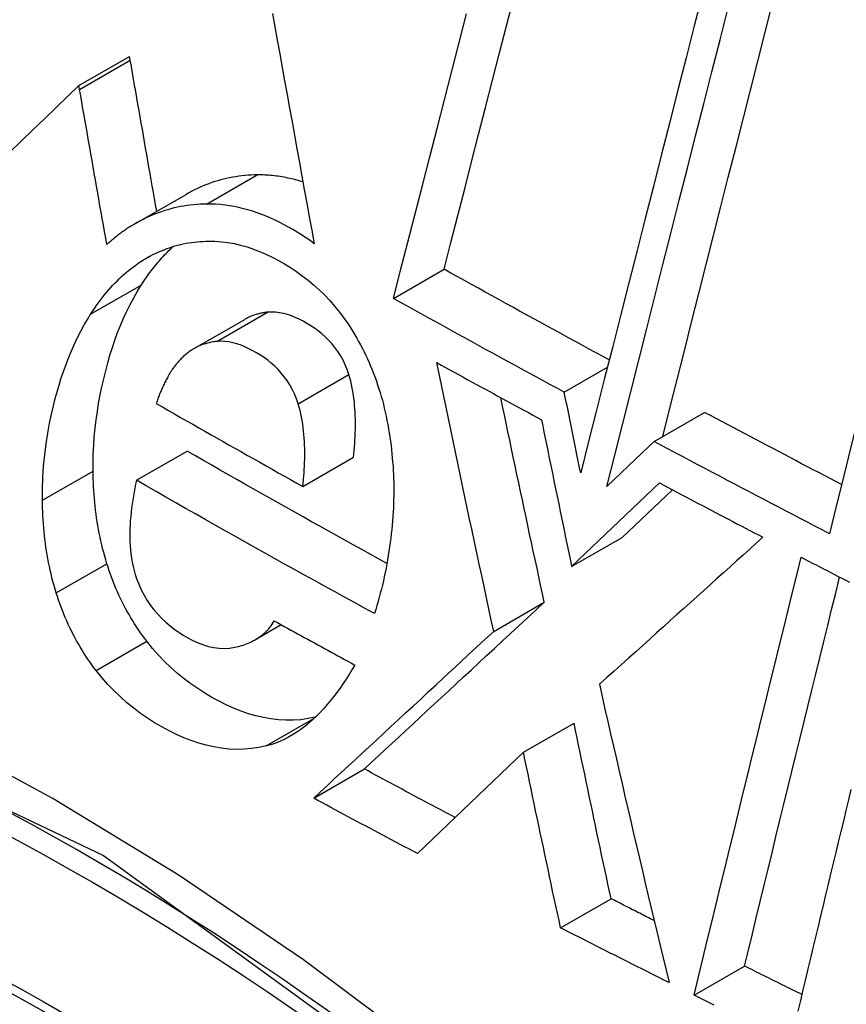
# Model space of a CAD drawing. Header units: inches. Extents: x 581 to 683, y 228 to 312.
# Tile 60 of 104: x 681.3964 to 681.4926, y 241.2659 to 241.3805. Entities that reach past the tile are written whole.
import ezdxf

# ---------------------------------------------------------------- set-up
doc = ezdxf.new("R2010")
doc.units = ezdxf.units.IN
doc.header["$MEASUREMENT"] = 0
doc.layers.add('Visible Edges(ANSI)', color=7, linetype='Continuous', lineweight=25)
doc.layers.add('Visible Tangent Edges(ANSI)', color=7, linetype='Continuous', lineweight=25)

msp = doc.modelspace()

# ---------------------------------------------------------------- linework, layer by layer
at = {"layer": 'Visible Edges(ANSI)'}
for p, q in [((681.40332, 241.3728), (681.40921, 241.3762)), ((681.40929, 241.37575), (681.40921, 241.3762)), ((681.40339, 241.37235), (681.40332, 241.3728)), ((681.4099, 241.35676), (681.4158, 241.36015)), ((681.43991, 241.34804), (681.44581, 241.35143)), ((681.41672, 241.34221), (681.42262, 241.3456)), ((681.4598, 241.33714), (681.46483, 241.34003)), ((681.47026, 241.33139), (681.47614, 241.33478)), ((681.47026, 241.33139), (681.46891, 241.33011)), ((681.41002, 241.32688), (681.41591, 241.33027)), ((681.42938, 241.32617), (681.43528, 241.32956)), ((681.46891, 241.33011), (681.46476, 241.32615)), ((681.46066, 241.31684), (681.47089, 241.32657)), ((681.46655, 241.32023), (681.47238, 241.32578)), ((681.46066, 241.31684), (681.46655, 241.32023)), ((681.45159, 241.3093), (681.45748, 241.31269)), ((681.42386, 241.30835), (681.42687, 241.31008)), ((681.45505, 241.29523), (681.46094, 241.29862)), ((681.45505, 241.29523), (681.44273, 241.28344)), ((681.43064, 241.28989), (681.43654, 241.29329)), ((681.45937, 241.27481), (681.46525, 241.27819)), ((681.47492, 241.26697), (681.48078, 241.27035))]:
    msp.add_line(p, q, dxfattribs=at)
at = {"layer": 'Visible Edges(ANSI)', "flags": 128}
for points in [[(681.47587, 241.38349), (681.47493, 241.37977), (681.47398, 241.37604), (681.47302, 241.3723), (681.47207, 241.36856), (681.47112, 241.36482), (681.47017, 241.36108), (681.46922, 241.35734), (681.46827, 241.3536), (681.46732, 241.34987), (681.46638, 241.34615), (681.46544, 241.34244), (681.4645, 241.33874), (681.46357, 241.33505), (681.46264, 241.33139), (681.46171, 241.32774)], [(681.44581, 241.35143), (681.44661, 241.35455), (681.44741, 241.35767), (681.44822, 241.3608), (681.44902, 241.36395), (681.44983, 241.3671), (681.45065, 241.37026), (681.45146, 241.37343), (681.45227, 241.3766), (681.45309, 241.37977), (681.45391, 241.38295)], [(681.47126, 241.33196), (681.47209, 241.33527), (681.47293, 241.33859), (681.47378, 241.34193), (681.47462, 241.34528), (681.47547, 241.34863), (681.47632, 241.352), (681.47718, 241.35537), (681.47804, 241.35875), (681.47889, 241.36213), (681.47975, 241.36551), (681.48061, 241.36889), (681.48147, 241.37227), (681.48233, 241.37565), (681.48319, 241.37903), (681.48404, 241.3824)], [(681.42584, 241.38121), (681.42612, 241.37964), (681.4264, 241.37807), (681.42669, 241.37649), (681.42697, 241.37491), (681.42726, 241.37334), (681.42754, 241.37176), (681.42783, 241.37018), (681.42812, 241.3686), (681.4284, 241.36702), (681.42869, 241.36544), (681.42898, 241.36386), (681.42927, 241.36228), (681.42955, 241.3607), (681.42984, 241.35912), (681.43013, 241.35755), (681.43042, 241.35597), (681.43071, 241.3544)], [(681.43991, 241.34804), (681.44075, 241.35131), (681.4416, 241.35459), (681.44244, 241.35789), (681.44329, 241.36119), (681.44414, 241.36451), (681.445, 241.36783), (681.44585, 241.37116), (681.44671, 241.37449), (681.44756, 241.37783), (681.44842, 241.38117)], [(681.46476, 241.32615), (681.46568, 241.3298), (681.4666, 241.33347), (681.46754, 241.33715), (681.46847, 241.34085), (681.46941, 241.34455), (681.47035, 241.34827), (681.47129, 241.352), (681.47224, 241.35573), (681.47319, 241.35947), (681.47414, 241.36321), (681.47509, 241.36694), (681.47604, 241.37068), (681.47699, 241.37442), (681.47793, 241.37814), (681.47888, 241.38186)], [(681.50591, 241.38176), (681.50506, 241.37838), (681.50421, 241.37499), (681.50336, 241.3716), (681.5025, 241.3682), (681.50165, 241.36479), (681.5008, 241.36138), (681.49995, 241.35797), (681.49909, 241.35456), (681.49824, 241.35114), (681.49739, 241.34773), (681.49654, 241.34433), (681.4957, 241.34092), (681.49485, 241.33752), (681.49401, 241.33413), (681.49317, 241.33075), (681.49233, 241.32738), (681.4915, 241.32402), (681.49067, 241.32066)], [(681.41237, 241.35818), (681.41224, 241.35892), (681.41212, 241.35965), (681.41199, 241.36038), (681.41186, 241.36112), (681.41173, 241.36185), (681.4116, 241.36258), (681.41147, 241.36332), (681.41134, 241.36405), (681.41121, 241.36478), (681.41108, 241.36552), (681.41096, 241.36625), (681.41083, 241.36698), (681.4107, 241.36772), (681.41057, 241.36845), (681.41044, 241.36918), (681.41031, 241.36991), (681.41019, 241.37064), (681.41006, 241.37137), (681.40993, 241.37211), (681.4098, 241.37284), (681.40967, 241.37357), (681.40955, 241.37429), (681.40942, 241.37502), (681.40929, 241.37575)], [(681.40332, 241.3728), (681.40198, 241.37152), (681.40065, 241.37024), (681.39931, 241.36895), (681.39796, 241.36766), (681.39662, 241.36636), (681.39526, 241.36506)], [(681.40656, 241.35431), (681.40643, 241.35506), (681.40629, 241.35581), (681.40616, 241.35657), (681.40603, 241.35732), (681.4059, 241.35807), (681.40576, 241.35883), (681.40563, 241.35958), (681.4055, 241.36033), (681.40537, 241.36109), (681.40524, 241.36184), (681.4051, 241.36259), (681.40497, 241.36335), (681.40484, 241.3641), (681.40471, 241.36485), (681.40458, 241.3656), (681.40444, 241.36636), (681.40431, 241.36711), (681.40418, 241.36786), (681.40405, 241.36861), (681.40392, 241.36936), (681.40379, 241.37011), (681.40366, 241.37086), (681.40353, 241.37161), (681.40339, 241.37235)], [(681.42408, 241.36241), (681.42372, 241.3624), (681.42336, 241.36239), (681.423, 241.36237), (681.42264, 241.36234), (681.42228, 241.3623), (681.42193, 241.36226), (681.42157, 241.3622), (681.42122, 241.36215), (681.42086, 241.36208), (681.42051, 241.362), (681.42016, 241.36192), (681.41981, 241.36183), (681.41947, 241.36173), (681.41912, 241.36163), (681.41878, 241.36151), (681.41844, 241.36139), (681.4181, 241.36126), (681.41776, 241.36113), (681.41743, 241.36098), (681.4171, 241.36083), (681.41677, 241.36067), (681.41644, 241.36051), (681.41612, 241.36033), (681.4158, 241.36015)], [(681.42939, 241.36159), (681.42917, 241.36165), (681.42895, 241.36172), (681.42873, 241.36178), (681.42851, 241.36184), (681.42829, 241.3619), (681.42807, 241.36195), (681.42785, 241.362), (681.42763, 241.36205), (681.42741, 241.3621), (681.42718, 241.36214), (681.42696, 241.36218), (681.42674, 241.36221), (681.42652, 241.36225), (681.4263, 241.36228), (681.42608, 241.3623), (681.42586, 241.36233), (681.42563, 241.36235), (681.42541, 241.36237), (681.42519, 241.36238), (681.42497, 241.36239), (681.42475, 241.3624), (681.42453, 241.36241), (681.4243, 241.36241), (681.42408, 241.36241)], [(681.41818, 241.35901), (681.4178, 241.35901), (681.41742, 241.35899), (681.41703, 241.35897), (681.41665, 241.35893), (681.41628, 241.35889), (681.4159, 241.35884), (681.41552, 241.35878), (681.41515, 241.35872), (681.41477, 241.35864), (681.4144, 241.35856), (681.41403, 241.35846), (681.41366, 241.35836), (681.4133, 241.35825), (681.41293, 241.35813), (681.41257, 241.35801), (681.41221, 241.35787), (681.41185, 241.35773), (681.4115, 241.35757), (681.41115, 241.35741), (681.4108, 241.35724), (681.41046, 241.35706), (681.41011, 241.35688), (681.40977, 241.35668), (681.40944, 241.35648)], [(681.43071, 241.3544), (681.43022, 241.35476), (681.42973, 241.3551), (681.42923, 241.35543), (681.42873, 241.35575), (681.42823, 241.35605), (681.42772, 241.35634), (681.4272, 241.35662), (681.42669, 241.35689), (681.42616, 241.35714), (681.42564, 241.35738), (681.42512, 241.3576), (681.42459, 241.35781), (681.42406, 241.358), (681.42353, 241.35818), (681.42299, 241.35834), (681.42246, 241.35848), (681.42192, 241.35861), (681.42139, 241.35872), (681.42085, 241.35882), (681.42032, 241.35889), (681.41979, 241.35895), (681.41925, 241.35899), (681.41872, 241.35901), (681.41818, 241.35901)], [(681.40944, 241.35648), (681.40931, 241.3564), (681.40918, 241.35632), (681.40906, 241.35624), (681.40894, 241.35616), (681.40881, 241.35608), (681.40869, 241.356), (681.40857, 241.35591), (681.40844, 241.35583), (681.40832, 241.35574), (681.4082, 241.35565), (681.40808, 241.35556), (681.40796, 241.35547), (681.40784, 241.35538), (681.40772, 241.35529), (681.4076, 241.3552), (681.40749, 241.3551), (681.40737, 241.35501), (681.40725, 241.35491), (681.40713, 241.35481), (681.40702, 241.35471), (681.4069, 241.35461), (681.40679, 241.35451), (681.40667, 241.35441), (681.40656, 241.35431)], [(681.41083, 241.35251), (681.41112, 241.35269), (681.41142, 241.35286), (681.41171, 241.35302), (681.41201, 241.35317), (681.41231, 241.35332), (681.41262, 241.35346), (681.41292, 241.35359), (681.41323, 241.35371), (681.41355, 241.35383), (681.41386, 241.35394), (681.41418, 241.35405), (681.41449, 241.35414), (681.41481, 241.35423), (681.41513, 241.35431), (681.41545, 241.35438), (681.41578, 241.35445), (681.4161, 241.3545), (681.41643, 241.35455), (681.41675, 241.3546), (681.41708, 241.35463), (681.41741, 241.35466), (681.41774, 241.35468), (681.41807, 241.3547), (681.41841, 241.3547)], [(681.41841, 241.3547), (681.41915, 241.35469), (681.4199, 241.35464), (681.42065, 241.35454), (681.42139, 241.35441), (681.42214, 241.35424), (681.42288, 241.35403), (681.42362, 241.35378), (681.42435, 241.3535), (681.42508, 241.35318), (681.42581, 241.35283), (681.42653, 241.35246), (681.42724, 241.35205), (681.42794, 241.35162), (681.42863, 241.35117), (681.42931, 241.35068), (681.42998, 241.35017), (681.43063, 241.34962), (681.43127, 241.34905), (681.43189, 241.34844), (681.4325, 241.34781), (681.43308, 241.34714), (681.43365, 241.34644), (681.43419, 241.34571), (681.43472, 241.34495)], [(681.41058, 241.3496), (681.41072, 241.34981), (681.41086, 241.35003), (681.411, 241.35024), (681.41114, 241.35044), (681.41129, 241.35065), (681.41143, 241.35085), (681.41158, 241.35105), (681.41173, 241.35125), (681.41188, 241.35145), (681.41203, 241.35164), (681.41218, 241.35183), (681.41234, 241.35202), (681.41249, 241.35221), (681.41265, 241.35239), (681.41281, 241.35257), (681.41297, 241.35275), (681.41313, 241.35293), (681.41329, 241.3531), (681.41346, 241.35327), (681.41362, 241.35344), (681.41379, 241.3536), (681.41396, 241.35377), (681.41413, 241.35393), (681.4143, 241.35409)], [(681.40468, 241.3462), (681.4049, 241.34653), (681.40512, 241.34686), (681.40534, 241.34718), (681.40556, 241.34749), (681.40579, 241.3478), (681.40602, 241.34811), (681.40626, 241.3484), (681.4065, 241.3487), (681.40674, 241.34898), (681.40699, 241.34926), (681.40724, 241.34953), (681.40749, 241.3498), (681.40775, 241.35006), (681.40801, 241.35032), (681.40827, 241.35057), (681.40854, 241.35081), (681.40881, 241.35105), (681.40909, 241.35128), (681.40937, 241.3515), (681.40965, 241.35171), (681.40994, 241.35192), (681.41023, 241.35213), (681.41053, 241.35232), (681.41083, 241.35251)], [(681.46504, 241.34088), (681.46424, 241.34132), (681.46343, 241.34175), (681.46263, 241.34219), (681.46182, 241.34263), (681.46102, 241.34307), (681.46021, 241.3435), (681.45941, 241.34394), (681.45861, 241.34438), (681.45781, 241.34482), (681.457, 241.34526), (681.4562, 241.3457), (681.4554, 241.34613), (681.4546, 241.34657), (681.4538, 241.34701), (681.453, 241.34746), (681.4522, 241.3479), (681.4514, 241.34834), (681.4506, 241.34878), (681.4498, 241.34922), (681.449, 241.34966), (681.4482, 241.35011), (681.4474, 241.35055), (681.44661, 241.35099), (681.44581, 241.35143)], [(681.40496, 241.32795), (681.40496, 241.32896), (681.40499, 241.32996), (681.40504, 241.33096), (681.40511, 241.33195), (681.40521, 241.33294), (681.40532, 241.33392), (681.40546, 241.33489), (681.40561, 241.33585), (681.40579, 241.33681), (681.40598, 241.33776), (681.4062, 241.3387), (681.40643, 241.33963), (681.40667, 241.34054), (681.40693, 241.34144), (681.40721, 241.34233), (681.40751, 241.3432), (681.40782, 241.34406), (681.40816, 241.3449), (681.40852, 241.34573), (681.40889, 241.34655), (681.40928, 241.34734), (681.4097, 241.34811), (681.41013, 241.34887), (681.41058, 241.3496)], [(681.4598, 241.33714), (681.45897, 241.33759), (681.45814, 241.33804), (681.4573, 241.33849), (681.45647, 241.33894), (681.45564, 241.33939), (681.4548, 241.33985), (681.45397, 241.3403), (681.45314, 241.34075), (681.45231, 241.34121), (681.45148, 241.34166), (681.45065, 241.34211), (681.44982, 241.34257), (681.44899, 241.34302), (681.44817, 241.34348), (681.44734, 241.34393), (681.44651, 241.34439), (681.44569, 241.34484), (681.44486, 241.3453), (681.44403, 241.34575), (681.44321, 241.34621), (681.44238, 241.34667), (681.44156, 241.34712), (681.44074, 241.34758), (681.43991, 241.34804)], [(681.39907, 241.32455), (681.39907, 241.32589), (681.39912, 241.32721), (681.39921, 241.32852), (681.39934, 241.32983), (681.3995, 241.33112), (681.3997, 241.33236), (681.39991, 241.33351), (681.40013, 241.33458), (681.40036, 241.33554), (681.40057, 241.3364), (681.40078, 241.33717), (681.401, 241.33794), (681.40123, 241.33869), (681.40148, 241.33943), (681.40174, 241.34016), (681.40201, 241.34088), (681.4023, 241.34159), (681.40259, 241.34229), (681.40291, 241.34297), (681.40323, 241.34364), (681.40357, 241.3443), (681.40393, 241.34495), (681.4043, 241.34558), (681.40468, 241.3462)], [(681.42526, 241.34643), (681.42514, 241.34642), (681.42503, 241.3464), (681.42491, 241.34639), (681.4248, 241.34637), (681.42469, 241.34635), (681.42457, 241.34633), (681.42446, 241.3463), (681.42435, 241.34628), (681.42424, 241.34625), (681.42412, 241.34622), (681.42401, 241.34619), (681.4239, 241.34616), (681.42379, 241.34612), (681.42368, 241.34609), (681.42357, 241.34605), (681.42346, 241.34601), (681.42335, 241.34596), (681.42325, 241.34592), (681.42314, 241.34587), (681.42303, 241.34582), (681.42293, 241.34577), (681.42282, 241.34572), (681.42272, 241.34566), (681.42262, 241.3456)], [(681.43473, 241.33919), (681.43454, 241.33977), (681.43431, 241.34033), (681.43405, 241.34086), (681.43377, 241.34138), (681.43345, 241.34187), (681.43311, 241.34234), (681.43275, 241.34278), (681.43237, 241.34319), (681.43198, 241.34357), (681.43157, 241.34393), (681.43115, 241.34426), (681.43072, 241.34457), (681.43029, 241.34486), (681.42985, 241.34513), (681.4294, 241.34538), (681.42895, 241.34561), (681.4285, 241.34581), (681.42804, 241.346), (681.42758, 241.34615), (681.42711, 241.34628), (681.42665, 241.34638), (681.42618, 241.34643), (681.42572, 241.34645), (681.42526, 241.34643)], [(681.43472, 241.34495), (681.43496, 241.34457), (681.43519, 241.34419), (681.43543, 241.34381), (681.43565, 241.34342), (681.43587, 241.34302), (681.43609, 241.34263), (681.4363, 241.34223), (681.4365, 241.34182), (681.4367, 241.34141), (681.43689, 241.34099), (681.43708, 241.34057), (681.43726, 241.34015), (681.43744, 241.33972), (681.43761, 241.33929), (681.43778, 241.33885), (681.43793, 241.33841), (681.43808, 241.33797), (681.43823, 241.33752), (681.43837, 241.33708), (681.4385, 241.33663), (681.43863, 241.33618), (681.43875, 241.33572), (681.43886, 241.33526), (681.43897, 241.3348)], [(681.41936, 241.34303), (681.41921, 241.34302), (681.41906, 241.343), (681.41891, 241.34297), (681.41876, 241.34295), (681.41861, 241.34292), (681.41847, 241.34289), (681.41832, 241.34285), (681.41817, 241.34281), (681.41803, 241.34277), (681.41788, 241.34272), (681.41774, 241.34268), (681.4176, 241.34262), (681.41746, 241.34257), (681.41731, 241.34251), (681.41717, 241.34244), (681.41704, 241.34238), (681.4169, 241.34231), (681.41677, 241.34223), (681.41663, 241.34216), (681.4165, 241.34207), (681.41637, 241.34199), (681.41624, 241.3419), (681.41611, 241.34181), (681.41599, 241.34171)], [(681.42884, 241.33579), (681.42864, 241.33637), (681.42841, 241.33693), (681.42815, 241.33747), (681.42787, 241.33798), (681.42756, 241.33847), (681.42722, 241.33893), (681.42687, 241.33936), (681.4265, 241.33977), (681.42611, 241.34015), (681.4257, 241.34051), (681.42529, 241.34084), (681.42487, 241.34115), (681.42444, 241.34143), (681.424, 241.3417), (681.42355, 241.34195), (681.4231, 241.34219), (681.42264, 241.3424), (681.42218, 241.34259), (681.42171, 241.34275), (681.42124, 241.34288), (681.42077, 241.34298), (681.4203, 241.34304), (681.41983, 241.34306), (681.41936, 241.34303)], [(681.41599, 241.34171), (681.41587, 241.34162), (681.41576, 241.34153), (681.41565, 241.34143), (681.41554, 241.34134), (681.41543, 241.34124), (681.41532, 241.34113), (681.41522, 241.34103), (681.41512, 241.34093), (681.41501, 241.34082), (681.41491, 241.34071), (681.41481, 241.3406), (681.41472, 241.34048), (681.41462, 241.34037), (681.41452, 241.34025), (681.41443, 241.34013), (681.41434, 241.34), (681.41425, 241.33988), (681.41416, 241.33975), (681.41408, 241.33962), (681.41399, 241.33949), (681.41391, 241.33935), (681.41383, 241.33921), (681.41375, 241.33907), (681.41367, 241.33893)], [(681.45159, 241.3093), (681.45131, 241.3106), (681.45103, 241.3119), (681.45075, 241.31321), (681.45047, 241.31451), (681.45019, 241.31581), (681.44991, 241.31712), (681.44963, 241.31842), (681.44935, 241.31973), (681.44907, 241.32103), (681.44879, 241.32234), (681.44851, 241.32364), (681.44824, 241.32495), (681.44796, 241.32625), (681.44769, 241.32756), (681.44741, 241.32886), (681.44714, 241.33016), (681.44686, 241.33147), (681.44659, 241.33277), (681.44632, 241.33407), (681.44604, 241.33537), (681.44577, 241.33667), (681.4455, 241.33797), (681.44523, 241.33927), (681.44496, 241.34057)], [(681.44496, 241.34057), (681.44547, 241.34029), (681.44598, 241.34001), (681.44648, 241.33973), (681.44699, 241.33945), (681.4475, 241.33917), (681.448, 241.3389), (681.44851, 241.33862), (681.44902, 241.33834), (681.44952, 241.33806), (681.45003, 241.33779), (681.45054, 241.33751), (681.45105, 241.33723), (681.45155, 241.33696), (681.45206, 241.33668), (681.45257, 241.3364), (681.45308, 241.33613), (681.45359, 241.33585), (681.4541, 241.33557), (681.4546, 241.3353), (681.45511, 241.33502), (681.45562, 241.33475), (681.45613, 241.33447), (681.45664, 241.33419), (681.45715, 241.33392)], [(681.41367, 241.33893), (681.41361, 241.33881), (681.41354, 241.33869), (681.41348, 241.33857), (681.41342, 241.33845), (681.41335, 241.33832), (681.41329, 241.3382), (681.41323, 241.33807), (681.41317, 241.33795), (681.41311, 241.33782), (681.41305, 241.33769), (681.41299, 241.33756), (681.41293, 241.33743), (681.41288, 241.3373), (681.41282, 241.33717), (681.41276, 241.33704), (681.41271, 241.33691), (681.41266, 241.33677), (681.41261, 241.33664), (681.41255, 241.3365), (681.41251, 241.33637), (681.41246, 241.33623), (681.41241, 241.3361), (681.41237, 241.33596), (681.41232, 241.33583)], [(681.43528, 241.32956), (681.43532, 241.32995), (681.43536, 241.33035), (681.43539, 241.33075), (681.43542, 241.33115), (681.43544, 241.33155), (681.43546, 241.33195), (681.43548, 241.33235), (681.43549, 241.33275), (681.4355, 241.33316), (681.4355, 241.33356), (681.43549, 241.33397), (681.43548, 241.33437), (681.43546, 241.33477), (681.43544, 241.33518), (681.4354, 241.33558), (681.43537, 241.33599), (681.43532, 241.3364), (681.43526, 241.3368), (681.4352, 241.33721), (681.43512, 241.33761), (681.43504, 241.33801), (681.43495, 241.3384), (681.43485, 241.3388), (681.43473, 241.33919)], [(681.45748, 241.31269), (681.45727, 241.31368), (681.45705, 241.31467), (681.45684, 241.31566), (681.45663, 241.31665), (681.45641, 241.31764), (681.4562, 241.31864), (681.45599, 241.31963), (681.45577, 241.32062), (681.45556, 241.32161), (681.45535, 241.3226), (681.45514, 241.32359), (681.45493, 241.32459), (681.45472, 241.32558), (681.4545, 241.32657), (681.45429, 241.32756), (681.45408, 241.32856), (681.45387, 241.32955), (681.45366, 241.33054), (681.45346, 241.33153), (681.45325, 241.33252), (681.45304, 241.33351), (681.45283, 241.33451), (681.45262, 241.3355), (681.45242, 241.33649)], [(681.46171, 241.32774), (681.46163, 241.32813), (681.46155, 241.32852), (681.46147, 241.32891), (681.46139, 241.3293), (681.46131, 241.32969), (681.46123, 241.33009), (681.46115, 241.33048), (681.46107, 241.33087), (681.46099, 241.33126), (681.46091, 241.33165), (681.46083, 241.33204), (681.46075, 241.33244), (681.46068, 241.33283), (681.4606, 241.33322), (681.46052, 241.33361), (681.46044, 241.334), (681.46036, 241.3344), (681.46028, 241.33479), (681.4602, 241.33518), (681.46012, 241.33557), (681.46004, 241.33596), (681.45996, 241.33635), (681.45988, 241.33675), (681.4598, 241.33714)], [(681.41232, 241.33583), (681.41303, 241.33542), (681.41373, 241.33501), (681.41444, 241.33461), (681.41515, 241.3342), (681.41585, 241.3338), (681.41656, 241.3334), (681.41727, 241.33299), (681.41798, 241.33259), (681.41869, 241.33218), (681.4194, 241.33178), (681.42011, 241.33138), (681.42082, 241.33098), (681.42153, 241.33057), (681.42224, 241.33017), (681.42295, 241.32977), (681.42366, 241.32937), (681.42438, 241.32897), (681.42509, 241.32857), (681.4258, 241.32816), (681.42652, 241.32776), (681.42723, 241.32736), (681.42795, 241.32696), (681.42866, 241.32656), (681.42938, 241.32617)], [(681.42938, 241.32617), (681.42942, 241.32656), (681.42946, 241.32695), (681.42949, 241.32735), (681.42952, 241.32775), (681.42955, 241.32815), (681.42957, 241.32856), (681.42958, 241.32896), (681.42959, 241.32937), (681.4296, 241.32977), (681.4296, 241.33018), (681.42959, 241.33059), (681.42958, 241.331), (681.42956, 241.3314), (681.42954, 241.33181), (681.42951, 241.33221), (681.42947, 241.33261), (681.42942, 241.33302), (681.42936, 241.33342), (681.4293, 241.33382), (681.42923, 241.33422), (681.42914, 241.33462), (681.42905, 241.33501), (681.42895, 241.3354), (681.42884, 241.33579)], [(681.43897, 241.3348), (681.43907, 241.33432), (681.43917, 241.33384), (681.43927, 241.33336), (681.43935, 241.33287), (681.43943, 241.33239), (681.43951, 241.33191), (681.43958, 241.33142), (681.43964, 241.33094), (681.4397, 241.33045), (681.43975, 241.32997), (681.43979, 241.32949), (681.43983, 241.329), (681.43987, 241.32852), (681.4399, 241.32803), (681.43992, 241.32755), (681.43994, 241.32707), (681.43995, 241.32658), (681.43995, 241.3261), (681.43996, 241.32561), (681.43995, 241.32513), (681.43994, 241.32465), (681.43993, 241.32416), (681.43991, 241.32368), (681.43988, 241.3232)], [(681.45715, 241.33392), (681.45729, 241.33321), (681.45744, 241.3325), (681.45758, 241.33179), (681.45773, 241.33107), (681.45787, 241.33036), (681.45802, 241.32965), (681.45816, 241.32894), (681.45831, 241.32823), (681.45846, 241.32751), (681.4586, 241.3268), (681.45875, 241.32609), (681.45889, 241.32538), (681.45904, 241.32467), (681.45919, 241.32396), (681.45933, 241.32324), (681.45948, 241.32253), (681.45963, 241.32182), (681.45978, 241.32111), (681.45992, 241.3204), (681.46007, 241.31968), (681.46022, 241.31897), (681.46037, 241.31826), (681.46052, 241.31755), (681.46066, 241.31684)], [(681.49208, 241.32637), (681.49142, 241.32672), (681.49075, 241.32707), (681.49008, 241.32742), (681.48942, 241.32777), (681.48875, 241.32811), (681.48809, 241.32846), (681.48742, 241.32881), (681.48676, 241.32916), (681.48609, 241.32951), (681.48543, 241.32986), (681.48476, 241.33021), (681.4841, 241.33056), (681.48343, 241.33091), (681.48277, 241.33126), (681.48211, 241.33161), (681.48144, 241.33196), (681.48078, 241.33231), (681.48012, 241.33267), (681.47945, 241.33302), (681.47879, 241.33337), (681.47813, 241.33372), (681.47747, 241.33407), (681.47681, 241.33442), (681.47614, 241.33478)], [(681.49067, 241.32066), (681.48982, 241.32111), (681.48896, 241.32155), (681.48811, 241.322), (681.48725, 241.32244), (681.4864, 241.32289), (681.48555, 241.32333), (681.48469, 241.32378), (681.48384, 241.32422), (681.48299, 241.32467), (681.48214, 241.32511), (681.48129, 241.32556), (681.48044, 241.32601), (681.47958, 241.32645), (681.47873, 241.3269), (681.47789, 241.32735), (681.47704, 241.32779), (681.47619, 241.32824), (681.47534, 241.32869), (681.47449, 241.32914), (681.47364, 241.32959), (681.4728, 241.33004), (681.47195, 241.33049), (681.4711, 241.33094), (681.47026, 241.33139)], [(681.43916, 241.3172), (681.43818, 241.31774), (681.43721, 241.31827), (681.43623, 241.31881), (681.43525, 241.31935), (681.43428, 241.3199), (681.4333, 241.32044), (681.43233, 241.32098), (681.43136, 241.32152), (681.43038, 241.32206), (681.42941, 241.32261), (681.42844, 241.32315), (681.42747, 241.3237), (681.42651, 241.32424), (681.42554, 241.32479), (681.42457, 241.32533), (681.42361, 241.32588), (681.42264, 241.32643), (681.42168, 241.32698), (681.42071, 241.32752), (681.41975, 241.32807), (681.41879, 241.32862), (681.41783, 241.32917), (681.41687, 241.32972), (681.41591, 241.33027)], [(681.40658, 241.31717), (681.40644, 241.31761), (681.40632, 241.31805), (681.4062, 241.31849), (681.40608, 241.31893), (681.40597, 241.31937), (681.40587, 241.31982), (681.40578, 241.32026), (681.40569, 241.32071), (681.4056, 241.32115), (681.40552, 241.3216), (681.40545, 241.32205), (681.40538, 241.3225), (681.40531, 241.32295), (681.40526, 241.3234), (681.40521, 241.32385), (681.40516, 241.32431), (681.40512, 241.32476), (681.40508, 241.32521), (681.40505, 241.32567), (681.40502, 241.32612), (681.405, 241.32658), (681.40498, 241.32704), (681.40497, 241.32749), (681.40496, 241.32795)], [(681.41002, 241.32688), (681.40992, 241.32642), (681.40982, 241.32596), (681.40974, 241.3255), (681.40965, 241.32504), (681.40958, 241.32457), (681.40951, 241.3241), (681.40944, 241.32363), (681.40939, 241.32315), (681.40934, 241.32268), (681.4093, 241.3222), (681.40927, 241.32172), (681.40925, 241.32123), (681.40924, 241.32075), (681.40924, 241.32026), (681.40925, 241.31977), (681.40928, 241.31928), (681.40932, 241.31879), (681.40937, 241.3183), (681.40944, 241.31782), (681.40952, 241.31734), (681.40962, 241.31686), (681.40973, 241.31639), (681.40987, 241.31592), (681.41002, 241.31546)], [(681.43772, 241.31137), (681.43655, 241.31201), (681.43538, 241.31264), (681.43421, 241.31328), (681.43305, 241.31392), (681.43188, 241.31456), (681.43072, 241.31521), (681.42956, 241.31585), (681.4284, 241.31649), (681.42724, 241.31713), (681.42608, 241.31778), (681.42493, 241.31842), (681.42377, 241.31907), (681.42262, 241.31971), (681.42147, 241.32036), (681.42032, 241.32101), (681.41917, 241.32166), (681.41802, 241.32231), (681.41687, 241.32296), (681.41572, 241.32361), (681.41458, 241.32426), (681.41344, 241.32491), (681.41229, 241.32557), (681.41115, 241.32622), (681.41002, 241.32688)], [(681.47089, 241.32657), (681.47139, 241.3263), (681.47189, 241.32604), (681.47239, 241.32577), (681.47289, 241.32551), (681.47339, 241.32524), (681.47389, 241.32498), (681.47439, 241.32472), (681.47489, 241.32445), (681.47539, 241.32419), (681.47589, 241.32393), (681.47639, 241.32366), (681.47689, 241.3234), (681.47739, 241.32314), (681.47789, 241.32287), (681.47839, 241.32261), (681.4789, 241.32235), (681.4794, 241.32208), (681.4799, 241.32182), (681.4804, 241.32156), (681.4809, 241.3213), (681.4814, 241.32103), (681.48191, 241.32077), (681.48241, 241.32051), (681.48291, 241.32025)], [(681.40068, 241.31377), (681.40055, 241.31421), (681.40042, 241.31465), (681.4003, 241.31509), (681.40018, 241.31553), (681.40008, 241.31598), (681.39997, 241.31642), (681.39988, 241.31686), (681.39979, 241.31731), (681.3997, 241.31776), (681.39962, 241.31821), (681.39955, 241.31865), (681.39948, 241.3191), (681.39942, 241.31955), (681.39936, 241.32001), (681.39931, 241.32046), (681.39926, 241.32091), (681.39922, 241.32136), (681.39918, 241.32182), (681.39915, 241.32227), (681.39912, 241.32273), (681.3991, 241.32318), (681.39908, 241.32364), (681.39907, 241.3241), (681.39907, 241.32455)], [(681.43988, 241.3232), (681.43985, 241.32268), (681.43981, 241.32216), (681.43977, 241.32165), (681.43972, 241.32114), (681.43967, 241.32063), (681.43961, 241.32012), (681.43954, 241.31962), (681.43948, 241.31912), (681.4394, 241.31862), (681.43932, 241.31812), (681.43924, 241.31762), (681.43915, 241.31713), (681.43906, 241.31664), (681.43896, 241.31615), (681.43885, 241.31566), (681.43875, 241.31517), (681.43863, 241.31469), (681.43852, 241.31421), (681.43839, 241.31373), (681.43827, 241.31326), (681.43814, 241.31278), (681.438, 241.31231), (681.43786, 241.31184), (681.43772, 241.31137)], [(681.48291, 241.32025), (681.48215, 241.31956), (681.48138, 241.31887), (681.48062, 241.31818), (681.47985, 241.3175), (681.47909, 241.31681), (681.47833, 241.31612), (681.47756, 241.31543), (681.4768, 241.31475), (681.47603, 241.31405), (681.47525, 241.31336), (681.47448, 241.31266), (681.4737, 241.31196), (681.47292, 241.31126), (681.47213, 241.31055), (681.47134, 241.30984), (681.47054, 241.30912), (681.46974, 241.3084), (681.46893, 241.30767), (681.46811, 241.30693), (681.46728, 241.30619), (681.46645, 241.30544), (681.4656, 241.30468), (681.46475, 241.30392), (681.46389, 241.30314)], [(681.47492, 241.26697), (681.47543, 241.26908), (681.47594, 241.2712), (681.47645, 241.27332), (681.47697, 241.27545), (681.47748, 241.27757), (681.478, 241.2797), (681.47852, 241.28183), (681.47904, 241.28396), (681.47956, 241.2861), (681.48008, 241.28823), (681.4806, 241.29036), (681.48112, 241.2925), (681.48164, 241.29463), (681.48217, 241.29676), (681.48269, 241.29889), (681.48321, 241.30102), (681.48373, 241.30314), (681.48426, 241.30527), (681.48478, 241.30739), (681.4853, 241.3095), (681.48582, 241.31161), (681.48634, 241.31372), (681.48686, 241.31582), (681.48738, 241.31792)], [(681.48738, 241.31792), (681.48781, 241.3177), (681.48824, 241.31748), (681.48867, 241.31725), (681.4891, 241.31703), (681.48953, 241.31681), (681.48996, 241.31658), (681.4904, 241.31636), (681.49083, 241.31614), (681.49126, 241.31592), (681.49169, 241.31569), (681.49212, 241.31547), (681.49255, 241.31525), (681.49298, 241.31503)], [(681.41122, 241.30814), (681.41097, 241.30847), (681.41073, 241.3088), (681.41049, 241.30913), (681.41025, 241.30947), (681.41002, 241.30981), (681.4098, 241.31016), (681.40958, 241.31052), (681.40936, 241.31087), (681.40915, 241.31124), (681.40894, 241.3116), (681.40874, 241.31197), (681.40854, 241.31235), (681.40834, 241.31273), (681.40816, 241.31312), (681.40797, 241.31351), (681.4078, 241.3139), (681.40762, 241.3143), (681.40746, 241.3147), (681.4073, 241.3151), (681.40714, 241.31551), (681.40699, 241.31592), (681.40685, 241.31633), (681.40671, 241.31675), (681.40658, 241.31717)], [(681.48078, 241.27035), (681.48124, 241.27222), (681.48169, 241.2741), (681.48215, 241.27598), (681.4826, 241.27787), (681.48306, 241.27975), (681.48352, 241.28164), (681.48398, 241.28353), (681.48444, 241.28542), (681.4849, 241.28731), (681.48536, 241.2892), (681.48582, 241.2911), (681.48629, 241.29299), (681.48675, 241.29488), (681.48721, 241.29677), (681.48768, 241.29867), (681.48814, 241.30056), (681.48861, 241.30245), (681.48907, 241.30433), (681.48953, 241.30622), (681.49, 241.3081), (681.49046, 241.30998), (681.49092, 241.31186), (681.49139, 241.31374), (681.49185, 241.31561)], [(681.41002, 241.31546), (681.41028, 241.31478), (681.41058, 241.31412), (681.4109, 241.31349), (681.41127, 241.31289), (681.41165, 241.31232), (681.41207, 241.31178), (681.4125, 241.31128), (681.41296, 241.3108), (681.41343, 241.31036), (681.41392, 241.30994), (681.41442, 241.30955), (681.41493, 241.30919), (681.41545, 241.30885), (681.416, 241.30853), (681.41659, 241.30822), (681.41719, 241.30795), (681.4178, 241.30772), (681.41841, 241.30754), (681.41903, 241.30741), (681.41965, 241.30733), (681.42026, 241.30731), (681.42086, 241.30735), (681.42146, 241.30744), (681.42205, 241.30758)], [(681.40532, 241.30475), (681.40507, 241.30507), (681.40483, 241.3054), (681.40459, 241.30574), (681.40435, 241.30607), (681.40412, 241.30642), (681.4039, 241.30677), (681.40368, 241.30712), (681.40346, 241.30748), (681.40325, 241.30784), (681.40304, 241.30821), (681.40284, 241.30858), (681.40264, 241.30895), (681.40245, 241.30934), (681.40226, 241.30972), (681.40207, 241.31011), (681.4019, 241.31051), (681.40172, 241.3109), (681.40156, 241.3113), (681.4014, 241.31171), (681.40124, 241.31211), (681.40109, 241.31252), (681.40095, 241.31294), (681.40081, 241.31335), (681.40068, 241.31377)], [(681.43654, 241.29329), (681.43733, 241.29403), (681.43813, 241.29476), (681.43893, 241.29551), (681.43973, 241.29625), (681.44054, 241.297), (681.44135, 241.29775), (681.44217, 241.29851), (681.44299, 241.29927), (681.44382, 241.30004), (681.44466, 241.30081), (681.4455, 241.30159), (681.44635, 241.30238), (681.44721, 241.30318), (681.44808, 241.30399), (681.44897, 241.3048), (681.44986, 241.30563), (681.45076, 241.30647), (681.45168, 241.30732), (681.45261, 241.30818), (681.45355, 241.30905), (681.45451, 241.30994), (681.45549, 241.31084), (681.45648, 241.31176), (681.45748, 241.31269)], [(681.42205, 241.30758), (681.42224, 241.30764), (681.42244, 241.30771), (681.42263, 241.30778), (681.42282, 241.30785), (681.42301, 241.30793), (681.4232, 241.30801), (681.42339, 241.30809), (681.42357, 241.30819), (681.42376, 241.30829), (681.42394, 241.30839), (681.42412, 241.3085), (681.42429, 241.30861), (681.42446, 241.30874), (681.42463, 241.30886), (681.42479, 241.309), (681.42495, 241.30914), (681.42511, 241.30929), (681.42526, 241.30944), (681.42541, 241.3096), (681.42555, 241.30977), (681.42568, 241.30995), (681.42581, 241.31014), (681.42593, 241.31033), (681.42605, 241.31053)], [(681.42605, 241.31053), (681.42643, 241.31032), (681.42682, 241.3101), (681.42721, 241.30988), (681.4276, 241.30967), (681.42799, 241.30945), (681.42838, 241.30924), (681.42877, 241.30902), (681.42916, 241.30881), (681.42955, 241.30859), (681.42994, 241.30838), (681.43033, 241.30816), (681.43072, 241.30795), (681.43111, 241.30774), (681.4315, 241.30752), (681.43189, 241.30731), (681.43229, 241.30709), (681.43268, 241.30688), (681.43307, 241.30667), (681.43346, 241.30645), (681.43385, 241.30624), (681.43424, 241.30602), (681.43463, 241.30581), (681.43502, 241.3056), (681.43542, 241.30538)], [(681.43064, 241.28989), (681.43144, 241.29063), (681.43224, 241.29137), (681.43304, 241.29212), (681.43385, 241.29286), (681.43466, 241.29361), (681.43547, 241.29436), (681.43629, 241.29512), (681.43711, 241.29588), (681.43794, 241.29665), (681.43878, 241.29743), (681.43962, 241.29821), (681.44047, 241.299), (681.44134, 241.2998), (681.44221, 241.30061), (681.44309, 241.30142), (681.44398, 241.30225), (681.44489, 241.30309), (681.4458, 241.30394), (681.44673, 241.3048), (681.44767, 241.30567), (681.44863, 241.30656), (681.4496, 241.30746), (681.45059, 241.30837), (681.45159, 241.3093)], [(681.43083, 241.29931), (681.42998, 241.29914), (681.42913, 241.29902), (681.42827, 241.29896), (681.42741, 241.29896), (681.42654, 241.29901), (681.42567, 241.29911), (681.42479, 241.29927), (681.42392, 241.29947), (681.42305, 241.29972), (681.42218, 241.30002), (681.42132, 241.30036), (681.42047, 241.30074), (681.41962, 241.30116), (681.41878, 241.30162), (681.41796, 241.3021), (681.41714, 241.30263), (681.41634, 241.30318), (681.41555, 241.30378), (681.41477, 241.30441), (681.41402, 241.30508), (681.41329, 241.30579), (681.41257, 241.30653), (681.41188, 241.30732), (681.41122, 241.30814)], [(681.43542, 241.30538), (681.43509, 241.30483), (681.43476, 241.30429), (681.43442, 241.30375), (681.43407, 241.30322), (681.43371, 241.3027), (681.43334, 241.30219), (681.43296, 241.30169), (681.43257, 241.3012), (681.43218, 241.30073), (681.43177, 241.30027), (681.43136, 241.29983), (681.43093, 241.2994), (681.4305, 241.299), (681.43006, 241.29861), (681.4296, 241.29824), (681.42914, 241.29789), (681.42867, 241.29756), (681.42819, 241.29725), (681.4277, 241.29697), (681.4272, 241.29672), (681.4267, 241.29649), (681.42618, 241.29628), (681.42566, 241.29611), (681.42512, 241.29596)], [(681.42512, 241.29596), (681.42427, 241.29577), (681.42341, 241.29565), (681.42254, 241.29558), (681.42166, 241.29556), (681.42078, 241.2956), (681.4199, 241.2957), (681.41902, 241.29585), (681.41814, 241.29605), (681.41726, 241.29629), (681.41639, 241.29659), (681.41553, 241.29692), (681.41467, 241.2973), (681.41381, 241.29772), (681.41297, 241.29817), (681.41213, 241.29866), (681.41131, 241.29919), (681.41049, 241.29975), (681.40969, 241.30035), (681.40891, 241.30098), (681.40815, 241.30166), (681.40741, 241.30237), (681.40669, 241.30312), (681.40599, 241.30391), (681.40532, 241.30475)], [(681.46389, 241.30314), (681.46422, 241.3017), (681.46454, 241.30025), (681.46487, 241.29881), (681.4652, 241.29736), (681.46553, 241.29592), (681.46586, 241.29447), (681.46619, 241.29302), (681.46653, 241.29158), (681.46686, 241.29013), (681.4672, 241.28868), (681.46753, 241.28723), (681.46787, 241.28578), (681.46821, 241.28434), (681.46855, 241.28289), (681.46889, 241.28144), (681.46923, 241.27999), (681.46957, 241.27854), (681.46992, 241.2771), (681.47026, 241.27565), (681.47061, 241.2742), (681.47096, 241.27276), (681.47131, 241.27131), (681.47166, 241.26987), (681.47201, 241.26842)], [(681.46525, 241.27819), (681.46506, 241.27904), (681.46488, 241.27989), (681.4647, 241.28074), (681.46452, 241.2816), (681.46433, 241.28245), (681.46415, 241.2833), (681.46397, 241.28415), (681.46379, 241.285), (681.46361, 241.28585), (681.46343, 241.2867), (681.46325, 241.28756), (681.46307, 241.28841), (681.46289, 241.28926), (681.46271, 241.29011), (681.46253, 241.29096), (681.46235, 241.29181), (681.46218, 241.29267), (681.462, 241.29352), (681.46182, 241.29437), (681.46164, 241.29522), (681.46147, 241.29607), (681.46129, 241.29692), (681.46112, 241.29777), (681.46094, 241.29862)], [(681.45937, 241.27481), (681.45919, 241.27566), (681.459, 241.27651), (681.45882, 241.27736), (681.45864, 241.27821), (681.45845, 241.27906), (681.45827, 241.27991), (681.45809, 241.28076), (681.45791, 241.28161), (681.45773, 241.28247), (681.45755, 241.28332), (681.45737, 241.28417), (681.45719, 241.28502), (681.45701, 241.28587), (681.45683, 241.28672), (681.45665, 241.28758), (681.45647, 241.28843), (681.45629, 241.28928), (681.45611, 241.29013), (681.45594, 241.29098), (681.45576, 241.29183), (681.45558, 241.29268), (681.45541, 241.29353), (681.45523, 241.29438), (681.45505, 241.29523)], [(681.44711, 241.28763), (681.44666, 241.28786), (681.44622, 241.2881), (681.44578, 241.28833), (681.44534, 241.28857), (681.4449, 241.2888), (681.44446, 241.28904), (681.44401, 241.28927), (681.44357, 241.28951), (681.44313, 241.28974), (681.44269, 241.28998), (681.44225, 241.29021), (681.44181, 241.29045), (681.44137, 241.29068), (681.44093, 241.29092), (681.44049, 241.29116), (681.44005, 241.29139), (681.43961, 241.29163), (681.43917, 241.29187), (681.43873, 241.2921), (681.43829, 241.29234), (681.43785, 241.29258), (681.43741, 241.29281), (681.43698, 241.29305), (681.43654, 241.29329)], [(681.49316, 241.2909), (681.49287, 241.28968), (681.49257, 241.28846), (681.49228, 241.28723), (681.49198, 241.286), (681.49169, 241.28478), (681.49139, 241.28355), (681.4911, 241.28232), (681.4908, 241.2811), (681.49051, 241.27987), (681.49021, 241.27864), (681.48992, 241.27741), (681.48962, 241.27618), (681.48933, 241.27495), (681.48903, 241.27372), (681.48874, 241.27249), (681.48845, 241.27126), (681.48815, 241.27003), (681.48786, 241.26881), (681.48757, 241.26758), (681.48728, 241.26635), (681.48699, 241.26512)], [(681.44273, 241.28344), (681.44222, 241.28371), (681.44171, 241.28398), (681.44121, 241.28424), (681.4407, 241.28451), (681.4402, 241.28478), (681.43969, 241.28504), (681.43919, 241.28531), (681.43869, 241.28558), (681.43818, 241.28585), (681.43768, 241.28612), (681.43717, 241.28639), (681.43667, 241.28665), (681.43617, 241.28692), (681.43566, 241.28719), (681.43516, 241.28746), (681.43466, 241.28773), (681.43415, 241.288), (681.43365, 241.28827), (681.43315, 241.28854), (681.43265, 241.28881), (681.43215, 241.28908), (681.43165, 241.28935), (681.43114, 241.28962), (681.43064, 241.28989)], [(681.47027, 241.27564), (681.47006, 241.27574), (681.46985, 241.27585), (681.46964, 241.27596), (681.46943, 241.27606), (681.46922, 241.27617), (681.46901, 241.27627), (681.4688, 241.27638), (681.46859, 241.27649), (681.46838, 241.27659), (681.46817, 241.2767), (681.46796, 241.27681), (681.46776, 241.27691), (681.46755, 241.27702), (681.46734, 241.27713), (681.46713, 241.27723), (681.46692, 241.27734), (681.46671, 241.27745), (681.4665, 241.27755), (681.46629, 241.27766), (681.46608, 241.27777), (681.46587, 241.27787), (681.46567, 241.27798), (681.46546, 241.27809), (681.46525, 241.27819)], [(681.47201, 241.26842), (681.47148, 241.26869), (681.47095, 241.26895), (681.47042, 241.26922), (681.46989, 241.26948), (681.46937, 241.26975), (681.46884, 241.27001), (681.46831, 241.27028), (681.46778, 241.27054), (681.46726, 241.27081), (681.46673, 241.27107), (681.4662, 241.27134), (681.46568, 241.2716), (681.46515, 241.27187), (681.46462, 241.27214), (681.4641, 241.2724), (681.46357, 241.27267), (681.46304, 241.27294), (681.46252, 241.2732), (681.46199, 241.27347), (681.46147, 241.27374), (681.46094, 241.274), (681.46042, 241.27427), (681.45989, 241.27454), (681.45937, 241.27481)], [(681.48744, 241.26705), (681.48717, 241.26718), (681.48689, 241.26732), (681.48661, 241.26746), (681.48633, 241.26759), (681.48605, 241.26773), (681.48578, 241.26787), (681.4855, 241.26801), (681.48522, 241.26814), (681.48494, 241.26828), (681.48467, 241.26842), (681.48439, 241.26856), (681.48411, 241.26869), (681.48383, 241.26883), (681.48356, 241.26897), (681.48328, 241.26911), (681.483, 241.26925), (681.48272, 241.26938), (681.48245, 241.26952), (681.48217, 241.26966), (681.48189, 241.2698), (681.48161, 241.26994), (681.48134, 241.27007), (681.48106, 241.27021), (681.48078, 241.27035)], [(681.47724, 241.26581), (681.47678, 241.26605), (681.47631, 241.26628), (681.47585, 241.26651), (681.47538, 241.26674), (681.47492, 241.26697)]]:
    msp.add_lwpolyline(points, dxfattribs=at)
at = {"layer": 'Visible Edges(ANSI)'}
for centre, major_axis, start_param, end_param in [((681.50958, 240.49787), (-0.64835, 1.12588), 5.16346, 5.835982), ((681.40484, 241.00082), (0.15718, -0.27294), 2.362013, 7.062765)]:
    msp.add_ellipse(centre, major_axis=major_axis, ratio=0.578093, start_param=start_param, end_param=end_param, dxfattribs=at)
msp.add_ellipse((681.40136, 240.99882), major_axis=(-0.15963, 0.2772), ratio=0.578093, dxfattribs=at)
at = {"layer": 'Visible Tangent Edges(ANSI)'}
for p, q in [((681.40339, 241.37235), (681.40929, 241.37575)), ((681.41818, 241.35901), (681.42408, 241.36241)), ((681.41083, 241.35251), (681.41163, 241.35297)), ((681.40468, 241.3462), (681.41058, 241.3496)), ((681.41936, 241.34303), (681.42526, 241.34643)), ((681.42884, 241.33579), (681.43473, 241.33919)), ((681.39907, 241.32455), (681.40496, 241.32795)), ((681.40068, 241.31377), (681.40658, 241.31717)), ((681.40532, 241.30475), (681.41122, 241.30814)), ((681.42512, 241.29596), (681.43067, 241.29915))]:
    msp.add_line(p, q, dxfattribs=at)
at = {"layer": 'Visible Tangent Edges(ANSI)', "flags": 128}
for points in [[(681.5132, 241.19363), (681.49994, 241.20848), (681.48632, 241.22262), (681.4724, 241.23601), (681.45826, 241.24856), (681.44394, 241.26026), (681.42946, 241.27106), (681.41487, 241.28095), (681.40021, 241.28989), (681.38552, 241.29785), (681.37088, 241.30478), (681.35636, 241.31065), (681.34199, 241.31546), (681.32782, 241.3192), (681.31389, 241.32186), (681.30026, 241.32342), (681.28695, 241.32389), (681.27404, 241.32324), (681.26159, 241.32151), (681.24962, 241.31869), (681.23818, 241.31481)], [(681.15259, 241.16623), (681.16285, 241.22102), (681.18411, 241.26559), (681.21526, 241.29777), (681.25494, 241.31606), (681.30154, 241.31977), (681.35273, 241.30866), (681.40618, 241.28322), (681.45923, 241.24468), (681.50966, 241.19468)]]:
    msp.add_lwpolyline(points, dxfattribs=at)
at = {"layer": 'Visible Tangent Edges(ANSI)'}
for centre, major_axis, start_param, end_param in [((681.40384, 241.00025), (-0.17285, 0.30015), 5.049711, 10.658253), ((681.40379, 241.00022), (-0.1503, 0.261), 4.099688, 6.899754)]:
    msp.add_ellipse(centre, major_axis=major_axis, ratio=0.578093, start_param=start_param, end_param=end_param, dxfattribs=at)
for centre, major_axis in [((681.40444, 241.00059), (0.17078, -0.29656)), ((681.40146, 240.99888), (-0.16238, 0.28198)), ((681.40136, 240.99882), (0.16178, -0.28094))]:
    msp.add_ellipse(centre, major_axis=major_axis, ratio=0.578093, dxfattribs=at)

doc.saveas('drawing.dxf')
